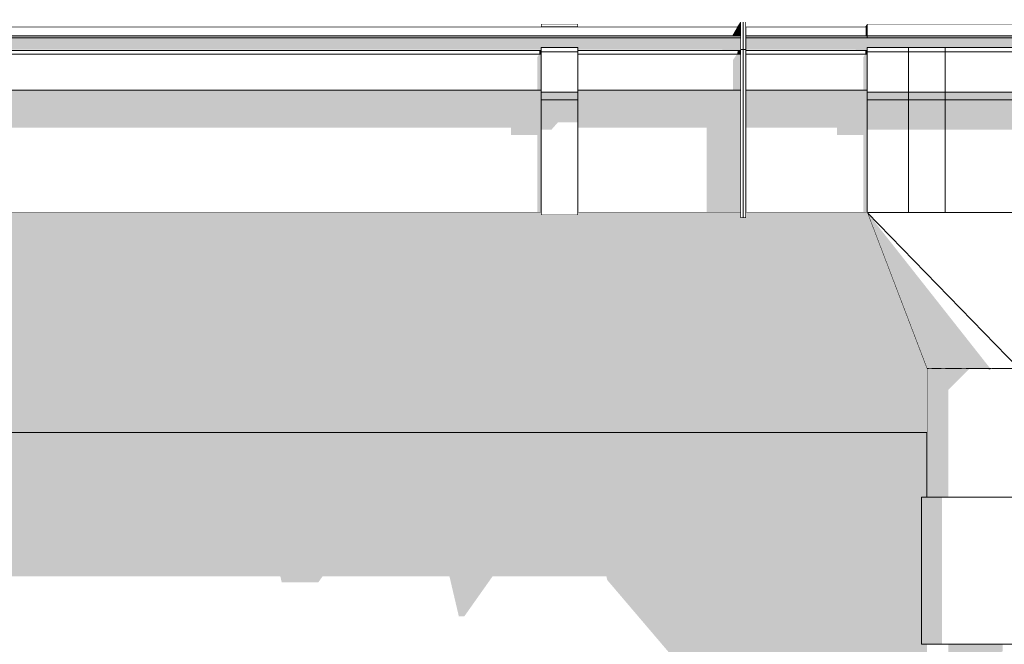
# Model space of a CAD drawing. Header units: millimetres. Extents: x 11 to 55443, y -2 to 19464.
# Tile 109 of 135: x 36917 to 37453, y 16586 to 16926. Entities that reach past the tile are written whole.
import ezdxf

# ---------------------------------------------------------------- set-up
doc = ezdxf.new("R2010")
doc.units = ezdxf.units.MM
doc.header["$MEASUREMENT"] = 0
doc.linetypes.add('Wipeout_Contour', pattern=[1000, 0, -1000])
for name, color, linetype in [('Nowe_A__DACHY', 7, 'Continuous'), ('Nowe_A__SCIANY', 7, 'Continuous'), ('Nowe_A_WN_WYPOSAZENIE', 7, 'Continuous')]:
    doc.layers.add(name, color=color, linetype=linetype)
doc.layers.add('Nowe_A__DACHY_Nr_pióra__92', color=7, linetype='Continuous', lineweight=13)
doc.layers.add('Nowe_A_WN_WYPOSAZENIE_Nr_pióra__2', color=7, linetype='Continuous', lineweight=13)

# ---------------------------------------------------------------- blocks, each defined once
blk = doc.blocks.new('ElemPrzekroju_1_1', base_point=(7287.15, 10853.98))
at = {"color": 254, "linetype": 'Wipeout_Contour', "lineweight": 0, "ltscale": 428398.616935}
blk.add_wipeout([(25593.8, 16666.35), (25596.08, 16666.35), (25596.08, 16586.35), (25593.8, 16586.35), (25593.8, 16173.98), (37410.47, 16173.98), (37410.47, 16586.35), (37407.47, 16586.35), (37407.47, 16666.35), (37410.47, 16666.35), (37410.47, 16701.59), (25593.8, 16701.59)], dxfattribs=at).dxf.layer = 'Nowe_A__SCIANY'
at = {"layer": 'Nowe_A__SCIANY', "linetype": 'Continuous', "lineweight": 0, "true_color": 0x000000}
blk.add_hatch(color=18, dxfattribs=at).paths.add_polyline_path([(37410.47, 16701.59), (25593.8, 16701.59), (25593.8, 16666.35), (25596.08, 16666.35), (25596.08, 16623.42), (25845.11, 16623.42), (25845.88, 16620.14), (25865.88, 16620.14), (25868.2, 16623.42), (26598.44, 16623.42), (26599.21, 16620.14), (26619.21, 16620.14), (26621.53, 16623.42), (27351.78, 16623.42), (27352.55, 16620.14), (27372.55, 16620.14), (27374.87, 16623.42), (28105.11, 16623.42), (28105.88, 16620.14), (28125.88, 16620.14), (28128.2, 16623.42), (28858.45, 16623.42), (28859.22, 16620.14), (28879.22, 16620.14), (28881.54, 16623.42), (29611.78, 16623.42), (29612.55, 16620.14), (29632.55, 16620.14), (29634.87, 16623.42), (30365.12, 16623.42), (30365.89, 16620.14), (30385.89, 16620.14), (30388.21, 16623.42), (31118.45, 16623.42), (31119.22, 16620.14), (31139.22, 16620.14), (31141.54, 16623.42), (31210.53, 16623.42), (31215.66, 16601.57), (31218.66, 16601.57), (31234.1, 16623.42), (31318.45, 16623.42), (31319.22, 16620.14), (31339.22, 16620.14), (31341.54, 16623.42), (32138.45, 16623.42), (32139.22, 16620.14), (32159.22, 16620.14), (32161.54, 16623.42), (32958.45, 16623.42), (32959.22, 16620.14), (32979.22, 16620.14), (32981.54, 16623.42), (33778.45, 16623.42), (33779.22, 16620.14), (33799.22, 16620.14), (33801.54, 16623.42), (34598.45, 16623.42), (34599.22, 16620.14), (34619.22, 16620.14), (34621.54, 16623.42), (35418.44, 16623.42), (35419.22, 16620.14), (35439.22, 16620.14), (35441.53, 16623.42), (36238.44, 16623.42), (36239.21, 16620.14), (36259.21, 16620.14), (36261.53, 16623.42), (37058.44, 16623.42), (37059.21, 16620.14), (37079.21, 16620.14), (37081.53, 16623.42), (37150.52, 16623.42), (37155.65, 16601.57), (37158.65, 16601.57), (37174.09, 16623.42), (37235.97, 16623.42), (37236.47, 16621.3), (37297.97, 16549.14), (37297.97, 16502.25), (37294.03, 16490.11), (37294.03, 16410.11), (37295.05, 16393.4), (37297.97, 16390.18), (37297.97, 16173.98), (37410.47, 16173.98), (37410.47, 16586.35), (37407.47, 16586.35), (37407.47, 16666.35), (37410.47, 16666.35)])
blk = doc.blocks.new('ElemPrzekroju_22_1', base_point=(7287.15, 10853.98))
at = {"color": 254, "linetype": 'Wipeout_Contour', "lineweight": 0, "ltscale": 163864.264185}
blk.add_wipeout([(37308.97, 16910), (37310.47, 16910), (37310.47, 16925.08), (37308.97, 16925.08)], dxfattribs=at).dxf.layer = 'Nowe_A_WN_WYPOSAZENIE'
at = {"color": 254, "linetype": 'Wipeout_Contour', "lineweight": 0, "ltscale": 163996.670593}
blk.add_wipeout([(37311.97, 16922.41), (37311.97, 16917.49), (37377.97, 16917.49), (37377.97, 16922.41)], dxfattribs=at).dxf.layer = 'Nowe_A_WN_WYPOSAZENIE'
at = {"color": 254, "linetype": 'Wipeout_Contour', "lineweight": 0, "ltscale": 163776.354956}
blk.add_wipeout([(37308.97, 16910), (37308.97, 16818.41), (37310.47, 16818.41), (37310.47, 16910)], dxfattribs=at).dxf.layer = 'Nowe_A_WN_WYPOSAZENIE'
at = {"layer": 'Nowe_A_WN_WYPOSAZENIE_Nr_pióra__2', "color": 7, "linetype": 'Continuous', "lineweight": 13}
for p, q in [((37308.97, 16925.08), (37308.97, 16910)), ((37308.97, 16910), (37308.97, 16818.41)), ((37308.97, 16818.41), (37310.47, 16818.41))]:
    blk.add_line(p, q, dxfattribs=at)
at = {"color": 254, "linetype": 'Wipeout_Contour', "lineweight": 0, "ltscale": 163991.740287}
blk.add_wipeout([(37311.97, 16916.43), (37377.97, 16916.43), (37377.97, 16917.49), (37311.97, 16917.49)], dxfattribs=at).dxf.layer = 'Nowe_A_WN_WYPOSAZENIE'
at = {"layer": 'Nowe_A_WN_WYPOSAZENIE', "linetype": 'Continuous', "lineweight": 0, "true_color": 0x000000}
blk.add_hatch(color=18, dxfattribs=at).paths.add_polyline_path([(37311.97, 16916.43), (37377.97, 16916.43), (37377.97, 16917.49), (37311.97, 16917.49)])
at = {"color": 254, "linetype": 'Wipeout_Contour', "lineweight": 0, "ltscale": 1758406.381186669}
blk.add_wipeout([(37311.97, 16916.43), (37311.97, 16909.42), (37377.97, 16909.42), (37377.97, 16911.16), (37542.97, 16911.16), (37542.97, 16909.42), (38188.81, 16909.42), (38188.81, 16911.16), (38208.81, 16911.16), (38208.81, 16909.42), (38977.14, 16909.42), (38977.14, 16911.16), (38997.14, 16911.16), (38997.14, 16909.42), (39765.47, 16909.42), (39765.47, 16911.16), (39785.47, 16911.16), (39785.47, 16909.42), (40553.81, 16909.42), (40553.81, 16911.16), (40573.81, 16911.16), (40573.81, 16909.42), (41342.14, 16909.42), (41342.14, 16911.16), (41362.14, 16911.16), (41362.14, 16909.42), (42130.48, 16909.42), (42130.48, 16911.16), (42150.48, 16911.16), (42150.48, 16909.42), (42918.81, 16909.42), (42918.81, 16911.16), (42938.81, 16911.16), (42938.81, 16909.42), (43707.15, 16909.42), (43707.15, 16911.16), (43727.15, 16911.16), (43727.15, 16909.42), (43817.15, 16909.42), (43817.15, 16916.43)], dxfattribs=at).dxf.layer = 'Nowe_A_WN_WYPOSAZENIE'
at = {"color": 254, "linetype": 'Wipeout_Contour', "lineweight": 0, "ltscale": 164418.884974}
blk.add_wipeout([(37542.97, 16923.91), (37377.97, 16923.91), (37377.97, 16917.49), (37542.97, 16917.49)], dxfattribs=at).dxf.layer = 'Nowe_A_WN_WYPOSAZENIE'
at = {"color": 254, "linetype": 'Wipeout_Contour', "lineweight": 0, "ltscale": 163977.763266}
blk.add_wipeout([(37377.97, 16909.42), (37311.97, 16909.42), (37311.97, 16907.57), (37377.97, 16907.57)], dxfattribs=at).dxf.layer = 'Nowe_A_WN_WYPOSAZENIE'
at = {"color": 254, "linetype": 'Wipeout_Contour', "lineweight": 0, "ltscale": 164478.673281}
blk.add_wipeout([(37542.97, 16911.16), (37420.47, 16911.16), (37420.47, 16908.79), (37542.97, 16908.79)], dxfattribs=at).dxf.layer = 'Nowe_A_WN_WYPOSAZENIE'
at = {"layer": 'Nowe_A_WN_WYPOSAZENIE_Nr_pióra__2', "color": 7, "linetype": 'Continuous', "lineweight": 13}
for p, q in [((37377.97, 16922.41), (37311.97, 16922.41)), ((37542.97, 16923.91), (37377.97, 16923.91))]:
    blk.add_line(p, q, dxfattribs=at)
at = {"color": 254, "linetype": 'Wipeout_Contour', "lineweight": 0, "ltscale": 164412.732158}
blk.add_wipeout([(37542.97, 16917.49), (37377.97, 16917.49), (37377.97, 16916.43), (37542.97, 16916.43)], dxfattribs=at).dxf.layer = 'Nowe_A_WN_WYPOSAZENIE'
at = {"color": 254, "linetype": 'Wipeout_Contour', "lineweight": 0, "ltscale": 164458.619358}
blk.add_wipeout([(37542.97, 16908.79), (37420.47, 16908.79), (37420.47, 16886.76), (37542.97, 16886.76)], dxfattribs=at).dxf.layer = 'Nowe_A_WN_WYPOSAZENIE'
at = {"color": 254, "linetype": 'Wipeout_Contour', "lineweight": 0, "ltscale": 163959.99944}
blk.add_wipeout([(37311.97, 16887.87), (37377.97, 16887.87), (37377.97, 16907.57), (37311.97, 16907.57)], dxfattribs=at).dxf.layer = 'Nowe_A_WN_WYPOSAZENIE'
at = {"layer": 'Nowe_A_WN_WYPOSAZENIE', "linetype": 'Continuous', "lineweight": 0, "true_color": 0x000000}
for points in [[(37377.09, 16917.49), (37377.97, 16917.49), (37377.97, 16922.41), (37377.09, 16922.41)], [(37542.97, 16917.49), (37377.97, 16917.49), (37377.97, 16916.43), (37542.97, 16916.43)]]:
    blk.add_hatch(color=18, dxfattribs=at).paths.add_polyline_path(points)
at = {"layer": 'Nowe_A_WN_WYPOSAZENIE_Nr_pióra__2', "color": 7, "linetype": 'Continuous', "lineweight": 13}
for p, q in [((37377.97, 16923.91), (37377.97, 16917.49)), ((37377.97, 16917.49), (37311.97, 16917.49)), ((37377.97, 16916.43), (37311.97, 16916.43)), ((37377.97, 16917.49), (37377.97, 16916.43)), ((37542.97, 16917.49), (37377.97, 16917.49)), ((37542.97, 16916.43), (37377.97, 16916.43)), ((37308.97, 16910), (37310.47, 16910))]:
    blk.add_line(p, q, dxfattribs=at)
at = {"color": 254, "linetype": 'Wipeout_Contour', "lineweight": 0, "ltscale": 164141.449561}
blk.add_wipeout([(37377.97, 16911.16), (37377.97, 16908.79), (37400.47, 16908.79), (37400.47, 16911.16)], dxfattribs=at).dxf.layer = 'Nowe_A_WN_WYPOSAZENIE'
at = {"color": 254, "linetype": 'Wipeout_Contour', "lineweight": 0, "ltscale": 163940.296938}
blk.add_wipeout([(37311.97, 16887.87), (37311.97, 16883.67), (37377.97, 16883.67), (37377.97, 16887.87)], dxfattribs=at).dxf.layer = 'Nowe_A_WN_WYPOSAZENIE'
at = {"color": 254, "linetype": 'Wipeout_Contour', "lineweight": 0, "ltscale": 164437.061515}
blk.add_wipeout([(37542.97, 16886.76), (37420.47, 16886.76), (37420.47, 16882.56), (37542.97, 16882.56)], dxfattribs=at).dxf.layer = 'Nowe_A_WN_WYPOSAZENIE'
at = {"layer": 'Nowe_A_WN_WYPOSAZENIE', "linetype": 'Continuous', "lineweight": 0, "true_color": 0x000000}
for points in [[(37311.97, 16887.87), (37311.97, 16883.67), (37377.97, 16883.67), (37377.97, 16887.87)], [(37542.97, 16886.76), (37420.47, 16886.76), (37420.47, 16882.56), (37542.97, 16882.56)]]:
    blk.add_hatch(color=18, dxfattribs=at).paths.add_polyline_path(points)
at = {"color": 254, "linetype": 'Wipeout_Contour', "lineweight": 0, "ltscale": 164121.354464}
blk.add_wipeout([(37377.97, 16908.79), (37377.97, 16886.76), (37400.47, 16886.76), (37400.47, 16908.79)], dxfattribs=at).dxf.layer = 'Nowe_A_WN_WYPOSAZENIE'
at = {"color": 254, "linetype": 'Wipeout_Contour', "lineweight": 0, "ltscale": 163885.612179}
blk.add_wipeout([(37311.97, 16883.67), (37311.97, 16821.41), (37377.97, 16821.41), (37377.97, 16883.67)], dxfattribs=at).dxf.layer = 'Nowe_A_WN_WYPOSAZENIE'
at = {"color": 254, "linetype": 'Wipeout_Contour', "lineweight": 0, "ltscale": 164383.457249}
blk.add_wipeout([(37420.47, 16821.41), (37542.97, 16821.41), (37542.97, 16882.56), (37420.47, 16882.56)], dxfattribs=at).dxf.layer = 'Nowe_A_WN_WYPOSAZENIE'
at = {"layer": 'Nowe_A_WN_WYPOSAZENIE', "linetype": 'Continuous', "lineweight": 0, "true_color": 0x000000}
blk.add_hatch(color=18, dxfattribs=at).paths.add_polyline_path([(37377.01, 16909.42), (37377.01, 16907.57), (37377.97, 16907.57), (37377.97, 16909.42)])
at = {"layer": 'Nowe_A_WN_WYPOSAZENIE_Nr_pióra__2', "color": 7, "linetype": 'Continuous', "lineweight": 13}
for p, q in [((37377.97, 16909.42), (37311.96, 16909.42)), ((37377.97, 16911.16), (37377.97, 16908.79)), ((37377.97, 16907.57), (37311.97, 16907.57))]:
    blk.add_line(p, q, dxfattribs=at)
at = {"color": 254, "linetype": 'Wipeout_Contour', "lineweight": 0, "ltscale": 164218.900539}
blk.add_wipeout([(37420.47, 16911.16), (37400.47, 16911.16), (37400.47, 16908.79), (37420.47, 16908.79)], dxfattribs=at).dxf.layer = 'Nowe_A_WN_WYPOSAZENIE'
at = {"color": 254, "linetype": 'Wipeout_Contour', "lineweight": 0, "ltscale": 164099.752356}
blk.add_wipeout([(37377.97, 16886.76), (37377.97, 16882.56), (37400.47, 16882.56), (37400.47, 16886.76)], dxfattribs=at).dxf.layer = 'Nowe_A_WN_WYPOSAZENIE'
at = {"layer": 'Nowe_A_WN_WYPOSAZENIE', "linetype": 'Continuous', "lineweight": 0, "true_color": 0x000000}
for points in [[(37377.01, 16907.57), (37375.94, 16905.92), (37375.94, 16887.87), (37377.97, 16887.87), (37377.97, 16907.57)], [(37377.97, 16886.76), (37377.97, 16882.56), (37400.47, 16882.56), (37400.47, 16886.76)]]:
    blk.add_hatch(color=18, dxfattribs=at).paths.add_polyline_path(points)
at = {"layer": 'Nowe_A_WN_WYPOSAZENIE_Nr_pióra__2', "color": 7, "linetype": 'Continuous', "lineweight": 13}
for p, q in [((37377.97, 16908.79), (37377.97, 16886.76)), ((37377.97, 16887.87), (37311.97, 16887.87))]:
    blk.add_line(p, q, dxfattribs=at)
at = {"color": 254, "linetype": 'Wipeout_Contour', "lineweight": 0, "ltscale": 164198.814922}
blk.add_wipeout([(37420.47, 16908.79), (37400.47, 16908.79), (37400.47, 16886.76), (37420.47, 16886.76)], dxfattribs=at).dxf.layer = 'Nowe_A_WN_WYPOSAZENIE'
at = {"color": 254, "linetype": 'Wipeout_Contour', "lineweight": 0, "ltscale": 164046.037932}
blk.add_wipeout([(37377.97, 16882.56), (37377.97, 16821.41), (37400.47, 16821.41), (37400.47, 16882.56)], dxfattribs=at).dxf.layer = 'Nowe_A_WN_WYPOSAZENIE'
at = {"layer": 'Nowe_A_WN_WYPOSAZENIE', "linetype": 'Continuous', "lineweight": 0, "true_color": 0x000000}
blk.add_hatch(color=18, dxfattribs=at).paths.add_polyline_path([(37311.97, 16916.43), (37311.97, 16909.99), (37371.79, 16909.99), (37371.55, 16909.42), (37377.97, 16909.42), (37377.97, 16911.16), (37542.97, 16911.16), (37542.97, 16909.99), (38188.81, 16909.99), (38188.81, 16911.16), (38208.81, 16911.16), (38208.81, 16909.99), (38977.14, 16909.99), (38977.14, 16911.16), (38997.14, 16911.16), (38997.14, 16909.99), (39765.47, 16909.99), (39765.47, 16911.16), (39785.47, 16911.16), (39785.47, 16909.99), (40553.81, 16909.99), (40553.81, 16911.16), (40573.81, 16911.16), (40573.81, 16909.99), (41342.14, 16909.99), (41342.14, 16911.16), (41362.14, 16911.16), (41362.14, 16909.99), (42130.48, 16909.99), (42130.48, 16911.16), (42150.48, 16911.16), (42150.48, 16909.99), (42918.81, 16909.99), (42918.81, 16911.16), (42938.81, 16911.16), (42938.81, 16909.99), (43707.15, 16909.99), (43707.15, 16911.16), (43727.15, 16911.16), (43727.15, 16909.99), (43807.34, 16909.99), (43806.97, 16909.42), (43817.15, 16909.42), (43817.15, 16916.43)])
at = {"layer": 'Nowe_A_WN_WYPOSAZENIE_Nr_pióra__2', "color": 7, "linetype": 'Continuous', "lineweight": 13}
for p, q in [((37400.47, 16911.16), (37377.97, 16911.16)), ((37400.47, 16908.79), (37377.97, 16908.79)), ((37400.47, 16911.16), (37400.47, 16908.79)), ((37420.47, 16911.16), (37400.47, 16911.16)), ((37420.47, 16908.79), (37400.47, 16908.79)), ((37542.97, 16911.16), (37420.47, 16911.16)), ((37420.47, 16911.16), (37420.47, 16908.79)), ((37542.97, 16908.79), (37420.47, 16908.79)), ((37377.97, 16886.76), (37377.97, 16882.56))]:
    blk.add_line(p, q, dxfattribs=at)
at = {"color": 254, "linetype": 'Wipeout_Contour', "lineweight": 0, "ltscale": 164177.223005}
blk.add_wipeout([(37420.47, 16886.76), (37400.47, 16886.76), (37400.47, 16882.56), (37420.47, 16882.56)], dxfattribs=at).dxf.layer = 'Nowe_A_WN_WYPOSAZENIE'
at = {"color": 254, "linetype": 'Wipeout_Contour', "lineweight": 0, "ltscale": 122957.405476}
blk.add_wipeout([(37377.97, 16821.41), (37410.47, 16736.41), (37412.92, 16736.41)], dxfattribs=at).dxf.layer = 'Nowe_A_WN_WYPOSAZENIE'
at = {"layer": 'Nowe_A_WN_WYPOSAZENIE', "linetype": 'Continuous', "lineweight": 0, "true_color": 0x000000}
for points in [[(37420.47, 16886.76), (37400.47, 16886.76), (37400.47, 16882.56), (37420.47, 16882.56)], [(37377.97, 16821.41), (37410.47, 16736.41), (37412.92, 16736.41)]]:
    blk.add_hatch(color=18, dxfattribs=at).paths.add_polyline_path(points)
at = {"layer": 'Nowe_A_WN_WYPOSAZENIE_Nr_pióra__2', "color": 7, "linetype": 'Continuous', "lineweight": 13}
for p, q in [((37400.47, 16908.79), (37400.47, 16886.76)), ((37420.47, 16908.79), (37420.47, 16886.76)), ((37400.47, 16886.76), (37377.97, 16886.76)), ((37420.47, 16886.76), (37400.47, 16886.76)), ((37542.97, 16886.76), (37420.47, 16886.76))]:
    blk.add_line(p, q, dxfattribs=at)
at = {"color": 254, "linetype": 'Wipeout_Contour', "lineweight": 0, "ltscale": 122966.212439}
blk.add_wipeout([(37377.97, 16821.41), (37412.92, 16736.41), (37420.02, 16736.41)], dxfattribs=at).dxf.layer = 'Nowe_A_WN_WYPOSAZENIE'
at = {"layer": 'Nowe_A_WN_WYPOSAZENIE', "linetype": 'Continuous', "lineweight": 0, "true_color": 0x000000}
blk.add_hatch(color=18, dxfattribs=at).paths.add_polyline_path([(37377.97, 16821.41), (37412.92, 16736.41), (37420.02, 16736.41)])
at = {"color": 254, "linetype": 'Wipeout_Contour', "lineweight": 0, "ltscale": 122982.829197}
blk.add_wipeout([(37377.97, 16821.41), (37420.02, 16736.41), (37431.08, 16736.41)], dxfattribs=at).dxf.layer = 'Nowe_A_WN_WYPOSAZENIE'
at = {"layer": 'Nowe_A_WN_WYPOSAZENIE', "linetype": 'Continuous', "lineweight": 0, "true_color": 0x000000}
blk.add_hatch(color=18, dxfattribs=at).paths.add_polyline_path([(37377.97, 16821.41), (37420.02, 16736.41), (37431.08, 16736.41)])
at = {"color": 254, "linetype": 'Wipeout_Contour', "lineweight": 0, "ltscale": 123005.651498}
blk.add_wipeout([(37377.97, 16821.41), (37431.08, 16736.41), (37445.02, 16736.41)], dxfattribs=at).dxf.layer = 'Nowe_A_WN_WYPOSAZENIE'
at = {"layer": 'Nowe_A_WN_WYPOSAZENIE', "linetype": 'Continuous', "lineweight": 0, "true_color": 0x000000}
blk.add_hatch(color=18, dxfattribs=at).paths.add_polyline_path([(37377.97, 16821.41), (37431.08, 16736.41), (37445.02, 16736.41)])
at = {"color": 254, "linetype": 'Wipeout_Contour', "lineweight": 0, "ltscale": 123032.463942}
blk.add_wipeout([(37377.97, 16821.41), (37445.02, 16736.41), (37460.47, 16736.41)], dxfattribs=at).dxf.layer = 'Nowe_A_WN_WYPOSAZENIE'
at = {"color": 254, "linetype": 'Wipeout_Contour', "lineweight": 0, "ltscale": 287232.405191}
blk.add_wipeout([(37377.97, 16821.41), (37460.47, 16736.41), (37542.97, 16821.41), (37420.47, 16821.41), (37420.47, 16821.28), (37400.47, 16821.28), (37400.47, 16821.41)], dxfattribs=at).dxf.layer = 'Nowe_A_WN_WYPOSAZENIE'
at = {"layer": 'Nowe_A_WN_WYPOSAZENIE', "linetype": 'Continuous', "lineweight": 0, "true_color": 0x000000}
blk.add_hatch(color=18, dxfattribs=at).paths.add_polyline_path([(37311.97, 16883.67), (37311.97, 16867.51), (37361.54, 16867.51), (37361.54, 16863.53), (37375.95, 16863.53), (37375.97, 16821.41), (37377.97, 16821.41), (37377.97, 16883.67)])
at = {"layer": 'Nowe_A_WN_WYPOSAZENIE_Nr_pióra__2', "color": 7, "linetype": 'Continuous', "lineweight": 13}
for p, q in [((37377.97, 16882.56), (37377.97, 16821.41)), ((37377.97, 16821.41), (37311.97, 16821.41)), ((37412.92, 16736.41), (37411.34, 16736.41)), ((37413.19, 16736.41), (37412.92, 16736.41)), ((37420.02, 16736.41), (37418.24, 16736.41)), ((37420.58, 16736.41), (37420.02, 16736.41)), ((37431.08, 16736.41), (37429.39, 16736.41)), ((37431.91, 16736.41), (37431.08, 16736.41)), ((37445.02, 16736.41), (37443.54, 16736.41)), ((37446.06, 16736.41), (37445.02, 16736.41))]:
    blk.add_line(p, q, dxfattribs=at)
at = {"color": 254, "linetype": 'Wipeout_Contour', "lineweight": 0, "ltscale": 164123.426306}
blk.add_wipeout([(37420.47, 16882.56), (37400.47, 16882.56), (37400.47, 16821.28), (37420.47, 16821.28)], dxfattribs=at).dxf.layer = 'Nowe_A_WN_WYPOSAZENIE'
at = {"layer": 'Nowe_A_WN_WYPOSAZENIE', "linetype": 'Continuous', "lineweight": 0, "true_color": 0x000000}
for points in [[(37377.97, 16882.56), (37377.97, 16866.39), (37400.46, 16866.39), (37400.44, 16821.41), (37400.47, 16821.41), (37400.47, 16882.56)], [(37400.47, 16882.56), (37400.47, 16866.4), (37420.47, 16866.4), (37420.47, 16882.56)], [(37542.97, 16882.56), (37420.47, 16882.56), (37420.47, 16866.39), (37528.56, 16866.39), (37532.12, 16870.37), (37542.97, 16870.37)], [(37400.47, 16821.41), (37400.44, 16821.41), (37400.47, 16821.28)]]:
    blk.add_hatch(color=18, dxfattribs=at).paths.add_polyline_path(points)
at = {"layer": 'Nowe_A_WN_WYPOSAZENIE_Nr_pióra__2', "color": 7, "linetype": 'Continuous', "lineweight": 13}
for p, q in [((37400.47, 16886.76), (37400.47, 16882.56)), ((37420.47, 16886.76), (37420.47, 16882.56)), ((37542.97, 16882.56), (37377.97, 16882.56)), ((37400.47, 16882.56), (37400.47, 16821.41)), ((37420.47, 16882.56), (37420.47, 16821.41)), ((37542.97, 16821.41), (37377.97, 16821.41)), ((37410.47, 16736.41), (37377.97, 16821.41)), ((37460.47, 16736.41), (37377.97, 16821.41))]:
    blk.add_line(p, q, dxfattribs=at)
blk = doc.blocks.new('ElemPrzekroju_23_1', base_point=(7287.15, 10853.98))
at = {"color": 254, "linetype": 'Wipeout_Contour', "lineweight": 0, "ltscale": 163869.72865}
blk.add_wipeout([(37310.47, 16925.08), (37310.47, 16910), (37311.97, 16910), (37311.97, 16925.08)], dxfattribs=at).dxf.layer = 'Nowe_A_WN_WYPOSAZENIE'
at = {"color": 254, "linetype": 'Wipeout_Contour', "lineweight": 0, "ltscale": 153220.44737}
blk.add_wipeout([(31371.98, 16922.41), (31371.98, 16917.49), (37308.97, 16917.49), (37308.97, 16922.41)], dxfattribs=at).dxf.layer = 'Nowe_A_WN_WYPOSAZENIE'
at = {"color": 254, "linetype": 'Wipeout_Contour', "lineweight": 0, "ltscale": 163781.822391}
blk.add_wipeout([(37311.97, 16910), (37310.47, 16910), (37310.47, 16818.41), (37311.97, 16818.41)], dxfattribs=at).dxf.layer = 'Nowe_A_WN_WYPOSAZENIE'
at = {"layer": 'Nowe_A_WN_WYPOSAZENIE_Nr_pióra__2', "color": 7, "linetype": 'Continuous', "lineweight": 13}
for p, q in [((37311.97, 16925.08), (37311.97, 16910)), ((37311.97, 16910), (37311.97, 16818.41)), ((37311.97, 16818.41), (37310.47, 16818.41))]:
    blk.add_line(p, q, dxfattribs=at)
at = {"color": 254, "linetype": 'Wipeout_Contour', "lineweight": 0, "ltscale": 163512.073909}
blk.add_wipeout([(37200.47, 16923.91), (37200.47, 16922.41), (37220.47, 16922.41), (37220.47, 16923.91)], dxfattribs=at).dxf.layer = 'Nowe_A_WN_WYPOSAZENIE'
at = {"color": 254, "linetype": 'Wipeout_Contour', "lineweight": 0, "ltscale": 153215.144693}
blk.add_wipeout([(31371.98, 16917.49), (31371.98, 16916.43), (37308.97, 16916.43), (37308.97, 16917.49)], dxfattribs=at).dxf.layer = 'Nowe_A_WN_WYPOSAZENIE'
at = {"layer": 'Nowe_A_WN_WYPOSAZENIE', "linetype": 'Continuous', "lineweight": 0, "true_color": 0x000000}
blk.add_hatch(color=18, dxfattribs=at).paths.add_polyline_path([(31371.98, 16917.49), (31371.98, 16916.43), (37308.97, 16916.43), (37308.97, 16917.49)])
at = {"layer": 'Nowe_A_WN_WYPOSAZENIE_Nr_pióra__2', "color": 7, "linetype": 'Continuous', "lineweight": 13}
for p, q in [((31371.98, 16922.41), (37308.97, 16922.41)), ((37200.47, 16923.91), (37200.47, 16922.41)), ((37200.47, 16923.91), (37220.47, 16923.91)), ((37220.47, 16923.91), (37220.47, 16922.41))]:
    blk.add_line(p, q, dxfattribs=at)
at = {"color": 254, "linetype": 'Wipeout_Contour', "lineweight": 0, "ltscale": 1378396.158922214}
blk.add_wipeout([(31371.98, 16916.43), (31371.98, 16909.42), (31460.48, 16909.42), (31460.48, 16911.16), (31480.48, 16911.16), (31480.48, 16909.42), (32280.48, 16909.42), (32280.48, 16911.16), (32300.48, 16911.16), (32300.48, 16909.42), (33100.48, 16909.42), (33100.48, 16911.16), (33120.48, 16911.16), (33120.48, 16909.42), (33920.48, 16909.42), (33920.48, 16911.16), (33940.48, 16911.16), (33940.48, 16909.42), (34740.48, 16909.42), (34740.48, 16911.16), (34760.48, 16911.16), (34760.48, 16909.42), (35560.47, 16909.42), (35560.47, 16911.16), (35580.47, 16911.16), (35580.47, 16909.42), (36380.47, 16909.42), (36380.47, 16911.16), (36400.47, 16911.16), (36400.47, 16909.42), (37200.47, 16909.42), (37200.47, 16911.16), (37220.47, 16911.16), (37220.47, 16909.42), (37308.97, 16909.42), (37308.97, 16916.43)], dxfattribs=at).dxf.layer = 'Nowe_A_WN_WYPOSAZENIE'
at = {"layer": 'Nowe_A_WN_WYPOSAZENIE', "linetype": 'Continuous', "lineweight": 0, "true_color": 0x000000}
blk.add_hatch(color=18, dxfattribs=at).paths.add_polyline_path([(37307.35, 16922.41), (37304.47, 16917.49), (37308.97, 16917.49), (37308.97, 16922.41)])
at = {"layer": 'Nowe_A_WN_WYPOSAZENIE_Nr_pióra__2', "color": 7, "linetype": 'Continuous', "lineweight": 13}
for p, q in [((31371.98, 16917.49), (37308.97, 16917.49)), ((31371.98, 16916.43), (37308.97, 16916.43))]:
    blk.add_line(p, q, dxfattribs=at)
at = {"color": 254, "linetype": 'Wipeout_Contour', "lineweight": 0, "ltscale": 161997.511567}
blk.add_wipeout([(37200.47, 16909.42), (36400.47, 16909.42), (36400.47, 16907.57), (37200.47, 16907.57)], dxfattribs=at).dxf.layer = 'Nowe_A_WN_WYPOSAZENIE'
at = {"color": 254, "linetype": 'Wipeout_Contour', "lineweight": 0, "ltscale": 163685.400405}
blk.add_wipeout([(37220.47, 16909.42), (37220.47, 16907.57), (37308.97, 16907.57), (37308.97, 16909.42)], dxfattribs=at).dxf.layer = 'Nowe_A_WN_WYPOSAZENIE'
at = {"color": 254, "linetype": 'Wipeout_Contour', "lineweight": 0, "ltscale": 161979.529159}
blk.add_wipeout([(37200.47, 16907.57), (36400.47, 16907.57), (36400.47, 16887.87), (37200.47, 16887.87)], dxfattribs=at).dxf.layer = 'Nowe_A_WN_WYPOSAZENIE'
at = {"color": 254, "linetype": 'Wipeout_Contour', "lineweight": 0, "ltscale": 163667.60488}
blk.add_wipeout([(37308.97, 16907.57), (37220.47, 16907.57), (37220.47, 16887.87), (37308.97, 16887.87)], dxfattribs=at).dxf.layer = 'Nowe_A_WN_WYPOSAZENIE'
at = {"layer": 'Nowe_A_WN_WYPOSAZENIE', "linetype": 'Continuous', "lineweight": 0, "true_color": 0x000000}
blk.add_hatch(color=18, dxfattribs=at).paths.add_polyline_path([(37307.13, 16907.57), (37308.97, 16907.57), (37308.97, 16909.42), (37307.59, 16909.42)])
at = {"layer": 'Nowe_A_WN_WYPOSAZENIE_Nr_pióra__2', "color": 7, "linetype": 'Continuous', "lineweight": 13}
for p in [(37310.47, 16925.08), (37311.97, 16910)]:
    blk.add_line(p, (37310.47, 16910), dxfattribs=at)
at = {"color": 254, "linetype": 'Wipeout_Contour', "lineweight": 0, "ltscale": 163490.245229}
blk.add_wipeout([(37200.47, 16911.16), (37200.47, 16908.79), (37220.47, 16908.79), (37220.47, 16911.16)], dxfattribs=at).dxf.layer = 'Nowe_A_WN_WYPOSAZENIE'
at = {"color": 254, "linetype": 'Wipeout_Contour', "lineweight": 0, "ltscale": 161959.584245}
blk.add_wipeout([(37200.47, 16887.87), (36400.47, 16887.87), (36400.47, 16883.67), (37200.47, 16883.67)], dxfattribs=at).dxf.layer = 'Nowe_A_WN_WYPOSAZENIE'
at = {"color": 254, "linetype": 'Wipeout_Contour', "lineweight": 0, "ltscale": 163647.867256}
blk.add_wipeout([(37308.97, 16887.87), (37220.47, 16887.87), (37220.47, 16883.67), (37308.97, 16883.67)], dxfattribs=at).dxf.layer = 'Nowe_A_WN_WYPOSAZENIE'
at = {"layer": 'Nowe_A_WN_WYPOSAZENIE', "linetype": 'Continuous', "lineweight": 0, "true_color": 0x000000}
for points in [[(37304.91, 16904.26), (37304.91, 16887.87), (37308.97, 16887.87), (37308.97, 16907.57), (37307.13, 16907.57)], [(37200.47, 16887.87), (36400.47, 16887.87), (36400.47, 16883.67), (37200.47, 16883.67)], [(37308.97, 16887.87), (37220.47, 16887.87), (37220.47, 16883.67), (37308.97, 16883.67)]]:
    blk.add_hatch(color=18, dxfattribs=at).paths.add_polyline_path(points)
at = {"color": 254, "linetype": 'Wipeout_Contour', "lineweight": 0, "ltscale": 163470.070072}
blk.add_wipeout([(37200.47, 16908.79), (37200.47, 16886.76), (37220.47, 16886.76), (37220.47, 16908.79)], dxfattribs=at).dxf.layer = 'Nowe_A_WN_WYPOSAZENIE'
at = {"color": 254, "linetype": 'Wipeout_Contour', "lineweight": 0, "ltscale": 161904.225856}
blk.add_wipeout([(36400.47, 16821.41), (37200.47, 16821.41), (37200.47, 16883.67), (36400.47, 16883.67)], dxfattribs=at).dxf.layer = 'Nowe_A_WN_WYPOSAZENIE'
at = {"color": 254, "linetype": 'Wipeout_Contour', "lineweight": 0, "ltscale": 163593.084701}
blk.add_wipeout([(37220.47, 16821.41), (37308.97, 16821.41), (37308.97, 16883.67), (37220.47, 16883.67)], dxfattribs=at).dxf.layer = 'Nowe_A_WN_WYPOSAZENIE'
at = {"layer": 'Nowe_A_WN_WYPOSAZENIE', "linetype": 'Continuous', "lineweight": 0, "true_color": 0x000000}
for points in [[(37308.97, 16916.43), (31371.98, 16916.43), (31371.98, 16909.99), (31460.48, 16909.99), (31460.48, 16911.16), (31480.48, 16911.16), (31480.48, 16909.99), (32280.48, 16909.99), (32280.48, 16911.16), (32300.48, 16911.16), (32300.48, 16909.99), (33100.48, 16909.99), (33100.48, 16911.16), (33120.48, 16911.16), (33120.48, 16909.99), (33920.48, 16909.99), (33920.48, 16911.16), (33940.48, 16911.16), (33940.48, 16909.99), (34740.48, 16909.99), (34740.48, 16911.16), (34760.48, 16911.16), (34760.48, 16909.99), (35560.47, 16909.99), (35560.47, 16911.16), (35580.47, 16911.16), (35580.47, 16909.99), (36380.47, 16909.99), (36380.47, 16911.16), (36400.47, 16911.16), (36400.47, 16909.99), (37200.47, 16909.99), (37200.47, 16911.16), (37220.47, 16911.16), (37220.47, 16909.99), (37299.17, 16909.99), (37298.79, 16909.42), (37308.97, 16909.42)], [(37199.51, 16907.57), (37200.47, 16907.57), (37200.47, 16909.42), (37199.51, 16909.42)]]:
    blk.add_hatch(color=18, dxfattribs=at).paths.add_polyline_path(points)
at = {"layer": 'Nowe_A_WN_WYPOSAZENIE_Nr_pióra__2', "color": 7, "linetype": 'Continuous', "lineweight": 13}
for p, q in [((36400.47, 16909.42), (37200.47, 16909.42)), ((37200.47, 16911.16), (37200.47, 16908.79)), ((37200.47, 16911.16), (37220.47, 16911.16)), ((37200.47, 16908.79), (37220.47, 16908.79)), ((37220.47, 16911.16), (37220.47, 16908.79)), ((37220.47, 16909.42), (37308.98, 16909.42)), ((37310.47, 16910), (37310.47, 16818.41)), ((36400.47, 16907.57), (37200.47, 16907.57)), ((37220.47, 16907.57), (37308.97, 16907.57))]:
    blk.add_line(p, q, dxfattribs=at)
at = {"color": 254, "linetype": 'Wipeout_Contour', "lineweight": 0, "ltscale": 163448.381896}
blk.add_wipeout([(37200.47, 16886.76), (37200.47, 16882.56), (37220.47, 16882.56), (37220.47, 16886.76)], dxfattribs=at).dxf.layer = 'Nowe_A_WN_WYPOSAZENIE'
at = {"layer": 'Nowe_A_WN_WYPOSAZENIE', "linetype": 'Continuous', "lineweight": 0, "true_color": 0x000000}
for points in [[(37198.44, 16905.92), (37198.44, 16887.87), (37200.47, 16887.87), (37200.47, 16907.57), (37199.51, 16907.57)], [(37200.47, 16886.76), (37200.47, 16882.56), (37220.47, 16882.56), (37220.47, 16886.76)]]:
    blk.add_hatch(color=18, dxfattribs=at).paths.add_polyline_path(points)
at = {"layer": 'Nowe_A_WN_WYPOSAZENIE_Nr_pióra__2', "color": 7, "linetype": 'Continuous', "lineweight": 13}
for p, q in [((37200.47, 16908.79), (37200.47, 16886.76)), ((37220.47, 16908.79), (37220.47, 16886.76)), ((36400.47, 16887.87), (37200.47, 16887.87)), ((37200.47, 16886.76), (37220.47, 16886.76)), ((37220.47, 16887.87), (37308.97, 16887.87))]:
    blk.add_line(p, q, dxfattribs=at)
at = {"color": 254, "linetype": 'Wipeout_Contour', "lineweight": 0, "ltscale": 163393.21753}
blk.add_wipeout([(37200.47, 16882.56), (37200.47, 16819.91), (37220.47, 16819.91), (37220.47, 16882.56)], dxfattribs=at).dxf.layer = 'Nowe_A_WN_WYPOSAZENIE'
at = {"layer": 'Nowe_A_WN_WYPOSAZENIE', "linetype": 'Continuous', "lineweight": 0, "true_color": 0x000000}
for points in [[(36400.47, 16883.67), (36400.47, 16867.51), (37184.04, 16867.51), (37184.04, 16863.53), (37198.44, 16863.53), (37198.44, 16821.41), (37200.47, 16821.41), (37200.47, 16883.67)], [(37200.47, 16882.56), (37200.47, 16866.4), (37206.07, 16866.4), (37209.62, 16870.38), (37220.47, 16870.38), (37220.47, 16882.56)], [(37220.47, 16883.67), (37220.47, 16867.51), (37290.51, 16867.51), (37290.51, 16821.41), (37308.97, 16821.41), (37308.97, 16883.67)]]:
    blk.add_hatch(color=18, dxfattribs=at).paths.add_polyline_path(points)
at = {"layer": 'Nowe_A_WN_WYPOSAZENIE_Nr_pióra__2', "color": 7, "linetype": 'Continuous', "lineweight": 13}
for p, q in [((37200.47, 16886.76), (37200.47, 16882.56)), ((37220.47, 16886.76), (37220.47, 16882.56)), ((37200.47, 16882.56), (37200.47, 16819.91)), ((37200.47, 16882.56), (37220.47, 16882.56)), ((37220.47, 16882.56), (37220.47, 16819.91)), ((36400.47, 16821.41), (37200.47, 16821.41)), ((37200.47, 16819.91), (37220.47, 16819.91)), ((37220.47, 16821.41), (37308.97, 16821.41))]:
    blk.add_line(p, q, dxfattribs=at)
blk = doc.blocks.new('ElemPrzekroju_26_1', base_point=(7287.15, 10853.98))
at = {"color": 254, "linetype": 'Wipeout_Contour', "lineweight": 0, "ltscale": 164059.689378}
blk.add_wipeout([(37451.79, 16666.35), (37469.15, 16666.35), (37469.15, 16736.41), (37451.79, 16736.41)], dxfattribs=at).dxf.layer = 'Nowe_A_WN_WYPOSAZENIE'
at = {"color": 254, "linetype": 'Wipeout_Contour', "lineweight": 0, "ltscale": 163998.164724}
blk.add_wipeout([(37435.47, 16736.41), (37435.47, 16666.35), (37451.79, 16666.35), (37451.79, 16736.41)], dxfattribs=at).dxf.layer = 'Nowe_A_WN_WYPOSAZENIE'
at = {"layer": 'Nowe_A_WN_WYPOSAZENIE', "linetype": 'Continuous', "lineweight": 0, "true_color": 0x000000}
blk.add_hatch(color=18, dxfattribs=at).paths.add_polyline_path([(37442.62, 16736.41), (37444.68, 16735.93), (37446.06, 16736.41)])
at = {"layer": 'Nowe_A_WN_WYPOSAZENIE_Nr_pióra__2', "color": 7, "linetype": 'Continuous', "lineweight": 13}
for p, q in [((37451.79, 16736.41), (37446.06, 16736.41)), ((37459.22, 16736.41), (37451.79, 16736.41))]:
    blk.add_line(p, q, dxfattribs=at)
at = {"color": 254, "linetype": 'Wipeout_Contour', "lineweight": 0, "ltscale": 163944.064441}
blk.add_wipeout([(37422.17, 16666.35), (37435.47, 16666.35), (37435.47, 16736.41), (37422.17, 16736.41)], dxfattribs=at).dxf.layer = 'Nowe_A_WN_WYPOSAZENIE'
at = {"color": 254, "linetype": 'Wipeout_Contour', "lineweight": 0, "ltscale": 163921.939325}
blk.add_wipeout([(37464.85, 16586.35), (37464.85, 16666.35), (37447.46, 16666.35), (37447.46, 16586.35)], dxfattribs=at).dxf.layer = 'Nowe_A_WN_WYPOSAZENIE'
at = {"layer": 'Nowe_A_WN_WYPOSAZENIE_Nr_pióra__2', "color": 7, "linetype": 'Continuous', "lineweight": 13}
for p, q in [((37435.47, 16736.41), (37431.91, 16736.41)), ((37443.54, 16736.41), (37435.47, 16736.41))]:
    blk.add_line(p, q, dxfattribs=at)
at = {"color": 254, "linetype": 'Wipeout_Contour', "lineweight": 0, "ltscale": 163903.911898}
blk.add_wipeout([(37422.17, 16736.41), (37413.49, 16736.41), (37413.49, 16666.35), (37422.17, 16666.35)], dxfattribs=at).dxf.layer = 'Nowe_A_WN_WYPOSAZENIE'
at = {"color": 254, "linetype": 'Wipeout_Contour', "lineweight": 0, "ltscale": 163860.950344}
blk.add_wipeout([(37447.46, 16586.35), (37447.46, 16666.35), (37431.48, 16666.35), (37431.48, 16586.35)], dxfattribs=at).dxf.layer = 'Nowe_A_WN_WYPOSAZENIE'
at = {"layer": 'Nowe_A_WN_WYPOSAZENIE', "linetype": 'Continuous', "lineweight": 0, "true_color": 0x000000}
for points in [[(37422.17, 16736.41), (37413.49, 16736.41), (37413.49, 16666.35), (37422.17, 16666.35)], [(37422.17, 16736.41), (37422.17, 16724.79), (37433.81, 16736.41)], [(37451.79, 16586.35), (37435.47, 16586.35), (37435.47, 16579.25), (37441.62, 16578.09), (37451.79, 16582.5)]]:
    blk.add_hatch(color=18, dxfattribs=at).paths.add_polyline_path(points)
at = {"layer": 'Nowe_A_WN_WYPOSAZENIE_Nr_pióra__2', "color": 7, "linetype": 'Continuous', "lineweight": 13}
for p, q in [((37422.17, 16736.41), (37420.58, 16736.41)), ((37429.39, 16736.41), (37422.17, 16736.41)), ((37464.85, 16666.35), (37447.46, 16666.35)), ((37464.85, 16586.35), (37447.46, 16586.35))]:
    blk.add_line(p, q, dxfattribs=at)
at = {"color": 254, "linetype": 'Wipeout_Contour', "lineweight": 0, "ltscale": 163882.548253}
blk.add_wipeout([(37410.47, 16736.41), (37410.47, 16666.35), (37413.49, 16666.35), (37413.49, 16736.41)], dxfattribs=at).dxf.layer = 'Nowe_A_WN_WYPOSAZENIE'
at = {"color": 254, "linetype": 'Wipeout_Contour', "lineweight": 0, "ltscale": 163808.284255}
blk.add_wipeout([(37431.48, 16586.35), (37431.48, 16666.35), (37418.65, 16666.35), (37418.65, 16586.35)], dxfattribs=at).dxf.layer = 'Nowe_A_WN_WYPOSAZENIE'
at = {"layer": 'Nowe_A_WN_WYPOSAZENIE', "linetype": 'Continuous', "lineweight": 0, "true_color": 0x000000}
for points in [[(37410.47, 16736.41), (37410.47, 16666.35), (37413.49, 16666.35), (37413.49, 16736.41)], [(37435.47, 16586.35), (37422.17, 16586.35), (37422.17, 16565.83), (37435.47, 16579.25)]]:
    blk.add_hatch(color=18, dxfattribs=at).paths.add_polyline_path(points)
at = {"layer": 'Nowe_A_WN_WYPOSAZENIE_Nr_pióra__2', "color": 7, "linetype": 'Continuous', "lineweight": 13}
for p, q in [((37411.34, 16736.41), (37410.47, 16736.41)), ((37413.49, 16736.41), (37413.19, 16736.41)), ((37418.24, 16736.41), (37413.49, 16736.41)), ((37447.46, 16666.35), (37431.48, 16666.35)), ((37447.46, 16586.35), (37431.48, 16586.35))]:
    blk.add_line(p, q, dxfattribs=at)
at = {"color": 254, "linetype": 'Wipeout_Contour', "lineweight": 0, "ltscale": 163769.64626}
blk.add_wipeout([(37418.65, 16586.35), (37418.65, 16666.35), (37410.34, 16666.35), (37410.34, 16586.35)], dxfattribs=at).dxf.layer = 'Nowe_A_WN_WYPOSAZENIE'
at = {"layer": 'Nowe_A_WN_WYPOSAZENIE', "linetype": 'Continuous', "lineweight": 0, "true_color": 0x000000}
blk.add_hatch(color=18, dxfattribs=at).paths.add_polyline_path([(37418.65, 16586.35), (37418.65, 16666.35), (37410.34, 16666.35), (37410.34, 16586.35)])
at = {"layer": 'Nowe_A_WN_WYPOSAZENIE_Nr_pióra__2', "color": 7, "linetype": 'Continuous', "lineweight": 13}
for p, q in [((37431.48, 16666.35), (37418.65, 16666.35)), ((37431.48, 16586.35), (37418.65, 16586.35))]:
    blk.add_line(p, q, dxfattribs=at)
at = {"color": 254, "linetype": 'Wipeout_Contour', "lineweight": 0, "ltscale": 163749.221275}
blk.add_wipeout([(37410.34, 16586.35), (37410.34, 16666.35), (37407.47, 16666.35), (37407.47, 16586.35)], dxfattribs=at).dxf.layer = 'Nowe_A_WN_WYPOSAZENIE'
at = {"layer": 'Nowe_A_WN_WYPOSAZENIE', "linetype": 'Continuous', "lineweight": 0, "true_color": 0x000000}
blk.add_hatch(color=18, dxfattribs=at).paths.add_polyline_path([(37410.34, 16586.35), (37410.34, 16666.35), (37407.47, 16666.35), (37407.47, 16586.35)])
at = {"layer": 'Nowe_A_WN_WYPOSAZENIE_Nr_pióra__2', "color": 7, "linetype": 'Continuous', "lineweight": 13}
for p, q in [((37410.47, 16666.35), (37410.47, 16736.41)), ((37410.34, 16666.35), (37407.47, 16666.35)), ((37407.47, 16586.35), (37407.47, 16666.35)), ((37418.65, 16666.35), (37410.34, 16666.35)), ((37410.34, 16586.35), (37407.47, 16586.35)), ((37418.65, 16586.35), (37410.34, 16586.35))]:
    blk.add_line(p, q, dxfattribs=at)
blk = doc.blocks.new('ElemPrzekroju_39_1', base_point=(7287.15, 10853.98))
at = {"color": 254, "linetype": 'Wipeout_Contour', "lineweight": 0, "ltscale": 5226076.326641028}
blk.add_wipeout([(43817.15, 16926.25), (6757.15, 16926.25), (6757.15, 16915.89), (6847.15, 16915.89), (6847.15, 16917.39), (6867.15, 16917.39), (6867.15, 16915.89), (7599.37, 16915.89), (7599.37, 16917.39), (7619.37, 16917.39), (7619.37, 16915.89), (8351.6, 16915.89), (8351.6, 16917.39), (8371.6, 16917.39), (8371.6, 16915.89), (9103.82, 16915.89), (9103.82, 16917.39), (9123.82, 16917.39), (9123.82, 16915.89), (9856.04, 16915.89), (9856.04, 16917.39), (9876.04, 16917.39), (9876.04, 16915.89), (10608.27, 16915.89), (10608.27, 16917.39), (10628.27, 16917.39), (10628.27, 16915.89), (11360.49, 16915.89), (11360.49, 16917.39), (11380.49, 16917.39), (11380.49, 16915.89), (12112.71, 16915.89), (12112.71, 16917.39), (12132.71, 16917.39), (12132.71, 16915.89), (12864.94, 16915.89), (12864.94, 16917.39), (12884.94, 16917.39), (12884.94, 16915.89), (12973.44, 16915.89), (12973.44, 16918.57), (12976.44, 16918.57), (12976.44, 16915.89), (13042.44, 16915.89), (13042.44, 16917.39), (13207.44, 16917.39), (13207.44, 16915.89), (13818.55, 16915.89), (13818.55, 16917.39), (13838.55, 16917.39), (13838.55, 16915.89), (14572.16, 16915.89), (14572.16, 16917.39), (14592.16, 16917.39), (14592.16, 16915.89), (15325.77, 16915.89), (15325.77, 16917.39), (15345.77, 16917.39), (15345.77, 16915.89), (16079.38, 16915.89), (16079.38, 16917.39), (16099.38, 16917.39), (16099.38, 16915.89), (16832.99, 16915.89), (16832.99, 16917.39), (16852.99, 16917.39), (16852.99, 16915.89), (17586.6, 16915.89), (17586.6, 16917.39), (17606.6, 16917.39), (17606.6, 16915.89), (18340.21, 16915.89), (18340.21, 16917.39), (18360.21, 16917.39), (18360.21, 16915.89), (19093.82, 16915.89), (19093.82, 16917.39), (19113.82, 16917.39), (19113.82, 16915.89), (19202.32, 16915.89), (19202.32, 16921.57), (19203.82, 16921.57), (19203.82, 16918.89), (25142.3, 16918.89), (25142.3, 16925.08), (25143.8, 16925.08), (25143.8, 16922.41), (25461.3, 16922.41), (25461.3, 16923.91), (25626.3, 16923.91), (25626.3, 16922.41), (31368.98, 16922.41), (31368.98, 16925.08), (31371.98, 16925.08), (31371.98, 16922.41), (31460.48, 16922.41), (31460.48, 16923.91), (31480.48, 16923.91), (31480.48, 16922.41), (32280.48, 16922.41), (32280.48, 16923.91), (32300.48, 16923.91), (32300.48, 16922.41), (33100.48, 16922.41), (33100.48, 16923.91), (33120.48, 16923.91), (33120.48, 16922.41), (33920.48, 16922.41), (33920.48, 16923.91), (33940.48, 16923.91), (33940.48, 16922.41), (34740.48, 16922.41), (34740.48, 16923.91), (34760.48, 16923.91), (34760.48, 16922.41), (35560.47, 16922.41), (35560.47, 16923.91), (35580.47, 16923.91), (35580.47, 16922.41), (36380.47, 16922.41), (36380.47, 16923.91), (36400.47, 16923.91), (36400.47, 16922.41), (37200.47, 16922.41), (37200.47, 16923.91), (37220.47, 16923.91), (37220.47, 16922.41), (37308.97, 16922.41), (37308.97, 16925.08), (37311.97, 16925.08), (37311.97, 16922.41), (37377.97, 16922.41), (37377.97, 16923.91), (37542.97, 16923.91), (37542.97, 16922.41), (38188.81, 16922.41), (38188.81, 16923.91), (38208.81, 16923.91), (38208.81, 16922.41), (38977.14, 16922.41), (38977.14, 16923.91), (38997.14, 16923.91), (38997.14, 16922.41), (39765.47, 16922.41), (39765.47, 16923.91), (39785.47, 16923.91), (39785.47, 16922.41), (40553.81, 16922.41), (40553.81, 16923.91), (40573.81, 16923.91), (40573.81, 16922.41), (41342.14, 16922.41), (41342.14, 16923.91), (41362.14, 16923.91), (41362.14, 16922.41), (42130.48, 16922.41), (42130.48, 16923.91), (42150.48, 16923.91), (42150.48, 16922.41), (42918.81, 16922.41), (42918.81, 16923.91), (42938.81, 16923.91), (42938.81, 16922.41), (43707.15, 16922.41), (43707.15, 16923.91), (43727.15, 16923.91), (43727.15, 16922.41), (43817.15, 16922.41)], dxfattribs=at).dxf.layer = 'Nowe_A__DACHY'
at = {"color": 254, "linetype": 'Wipeout_Contour', "lineweight": 0, "ltscale": 2807825.539457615}
blk.add_wipeout([(25626.3, 16821.41), (25593.8, 16736.41), (25593.8, 16708.84), (37410.47, 16708.84), (37410.47, 16736.41), (37377.97, 16821.41), (37311.97, 16821.41), (37311.97, 16818.41), (37308.97, 16818.41), (37308.97, 16821.41), (37220.47, 16821.41), (37220.47, 16819.91), (37200.47, 16819.91), (37200.47, 16821.41), (36400.47, 16821.41), (36400.47, 16819.91), (36380.47, 16819.91), (36380.47, 16821.41), (35580.47, 16821.41), (35580.47, 16819.91), (35560.47, 16819.91), (35560.47, 16821.41), (34760.48, 16821.41), (34760.48, 16819.91), (34740.48, 16819.91), (34740.48, 16821.41), (33940.48, 16821.41), (33940.48, 16819.91), (33920.48, 16819.91), (33920.48, 16821.41), (33120.48, 16821.41), (33120.48, 16819.91), (33100.48, 16819.91), (33100.48, 16821.41), (32300.48, 16821.41), (32300.48, 16819.91), (32280.48, 16819.91), (32280.48, 16821.41), (31480.48, 16821.41), (31480.48, 16819.91), (31460.48, 16819.91), (31460.48, 16821.41), (31371.98, 16821.41), (31371.98, 16818.41), (31368.98, 16818.41), (31368.98, 16821.41), (31280.48, 16821.41), (31280.48, 16819.91), (31260.48, 16819.91), (31260.48, 16821.41), (30527.15, 16821.41), (30527.15, 16819.91), (30507.15, 16819.91), (30507.15, 16821.41), (29773.81, 16821.41), (29773.81, 16819.91), (29753.81, 16819.91), (29753.81, 16821.41), (29020.48, 16821.41), (29020.48, 16819.91), (29000.48, 16819.91), (29000.48, 16821.41), (28267.14, 16821.41), (28267.14, 16819.91), (28247.14, 16819.91), (28247.14, 16821.41), (27513.81, 16821.41), (27513.81, 16819.91), (27493.81, 16819.91), (27493.81, 16821.41), (26760.47, 16821.41), (26760.47, 16819.91), (26740.47, 16819.91), (26740.47, 16821.41), (26007.14, 16821.41), (26007.14, 16819.91), (25987.14, 16819.91), (25987.14, 16821.41)], dxfattribs=at).dxf.layer = 'Nowe_A__DACHY'
at = {"layer": 'Nowe_A__DACHY', "linetype": 'Continuous', "lineweight": 0, "true_color": 0x000000}
for points in [[(37307.21, 16922.41), (37308.97, 16922.41), (37308.97, 16925.08)], [(37377.97, 16923.91), (37376.91, 16922.41), (37377.97, 16922.41)]]:
    blk.add_hatch(color=18, dxfattribs=at).paths.add_polyline_path(points)
at = {"color": 254, "linetype": 'Wipeout_Contour', "lineweight": 0, "ltscale": 143067.815226}
blk.add_wipeout([(25593.8, 16701.59), (37410.47, 16701.59), (37410.47, 16708.84), (25593.8, 16708.84)], dxfattribs=at).dxf.layer = 'Nowe_A__DACHY'
at = {"layer": 'Nowe_A__DACHY', "linetype": 'Continuous', "lineweight": 0, "true_color": 0x000000}
for points in [[(25626.3, 16821.41), (25593.8, 16736.41), (25593.8, 16708.84), (37410.47, 16708.84), (37410.47, 16736.41), (37377.97, 16821.41), (37311.97, 16821.41), (37311.97, 16818.41), (37308.97, 16818.41), (37308.97, 16821.41), (37220.47, 16821.41), (37220.47, 16819.91), (37200.47, 16819.91), (37200.47, 16821.41), (36400.47, 16821.41), (36400.47, 16819.91), (36380.47, 16819.91), (36380.47, 16821.41), (35580.47, 16821.41), (35580.47, 16819.91), (35560.47, 16819.91), (35560.47, 16821.41), (34760.48, 16821.41), (34760.48, 16819.91), (34740.48, 16819.91), (34740.48, 16821.41), (33940.48, 16821.41), (33940.48, 16819.91), (33920.48, 16819.91), (33920.48, 16821.41), (33120.48, 16821.41), (33120.48, 16819.91), (33100.48, 16819.91), (33100.48, 16821.41), (32300.48, 16821.41), (32300.48, 16819.91), (32280.48, 16819.91), (32280.48, 16821.41), (31480.48, 16821.41), (31480.48, 16819.91), (31460.48, 16819.91), (31460.48, 16821.41), (31371.98, 16821.41), (31371.98, 16818.41), (31368.98, 16818.41), (31368.98, 16821.41), (31280.48, 16821.41), (31280.48, 16819.91), (31260.48, 16819.91), (31260.48, 16821.41), (30527.15, 16821.41), (30527.15, 16819.91), (30507.15, 16819.91), (30507.15, 16821.41), (29773.81, 16821.41), (29773.81, 16819.91), (29753.81, 16819.91), (29753.81, 16821.41), (29020.48, 16821.41), (29020.48, 16819.91), (29000.48, 16819.91), (29000.48, 16821.41), (28267.14, 16821.41), (28267.14, 16819.91), (28247.14, 16819.91), (28247.14, 16821.41), (27513.81, 16821.41), (27513.81, 16819.91), (27493.81, 16819.91), (27493.81, 16821.41), (26760.47, 16821.41), (26760.47, 16819.91), (26740.47, 16819.91), (26740.47, 16821.41), (26007.14, 16821.41), (26007.14, 16819.91), (25987.14, 16819.91), (25987.14, 16821.41)], [(25593.8, 16701.59), (37410.47, 16701.59), (37410.47, 16708.84), (25593.8, 16708.84)]]:
    blk.add_hatch(color=18, dxfattribs=at).paths.add_polyline_path(points)
at = {"layer": 'Nowe_A__DACHY_Nr_pióra__92', "color": 7, "linetype": 'Continuous', "lineweight": 13}
blk.add_line((37410.49, 16701.59), (25593.8, 16701.59), dxfattribs=at)

msp = doc.modelspace()

# ---------------------------------------------------------------- block references
at = {"layer": 'Nowe_A__SCIANY', "lineweight": 0}
msp.add_blockref('ElemPrzekroju_1_1', (7287.15, 10853.98), dxfattribs=at)
at = {"layer": 'Nowe_A_WN_WYPOSAZENIE', "lineweight": 0}
msp.add_blockref('ElemPrzekroju_22_1', (7287.15, 10853.98), dxfattribs=at)

# ---------------------------------------------------------------- next in the draw order: block references
for name in ['ElemPrzekroju_23_1', 'ElemPrzekroju_26_1']:
    msp.add_blockref(name, (7287.15, 10853.98), dxfattribs=at)

# ---------------------------------------------------------------- next in the draw order: block references
at = {"layer": 'Nowe_A__DACHY', "lineweight": 0}
msp.add_blockref('ElemPrzekroju_39_1', (7287.15, 10853.98), dxfattribs=at)

doc.saveas('drawing.dxf')
